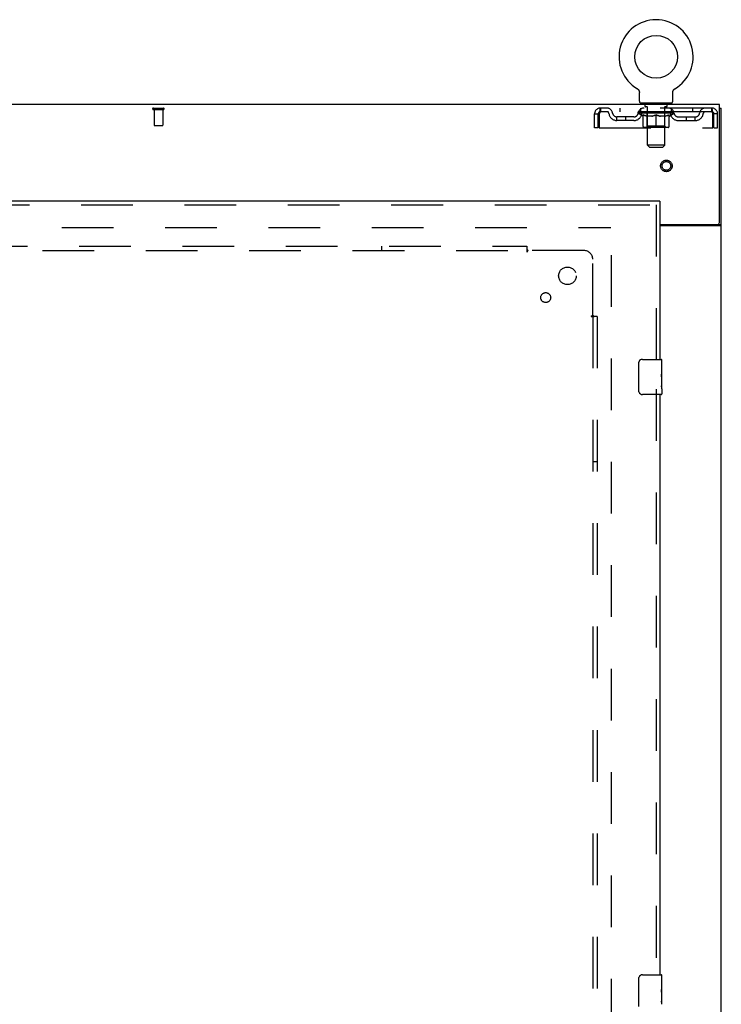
# Model space of a CAD drawing. Header units: inches. Extents: x 0 to 267, y 0 to 173.
# Tile 13 of 23: x 110 to 130, y 97 to 125. Entities that reach past the tile are written whole.
import ezdxf

# ---------------------------------------------------------------- set-up
doc = ezdxf.new("R2010")
doc.units = ezdxf.units.IN
doc.header["$LTSCALE"] = 14.6988
doc.header["$MEASUREMENT"] = 0
doc.linetypes.add('HIDDEN', pattern=[0.2, 0.1, -0.1])
doc.layers.get('0').update_dxf_attribs({"linetype": 'CONTINUOUS'})
for name, color, linetype in [('DEFAULT_2', 8, 'HIDDEN'), ('MASTER_DOOR_ASSEMBLY', 7, 'CONTINUOUS'), ('SUBPANEL', 7, 'CONTINUOUS')]:
    doc.layers.add(name, color=color, linetype=linetype)

msp = doc.modelspace()

# ---------------------------------------------------------------- linework, layer by layer
at = {"color": 7, "linetype": 'Continuous'}
for p, q in [((127.58, 123.366), (127.58, 123.367)), ((127.58, 123.367), (127.583, 123.365)), ((127.583, 123.365), (127.586, 123.363)), ((127.586, 123.363), (127.587, 123.362)), ((127.587, 123.362), (127.591, 123.359)), ((127.591, 123.359), (127.594, 123.357)), ((127.594, 123.357), (127.598, 123.354)), ((127.597, 123.354), (127.601, 123.351)), ((127.601, 123.351), (127.604, 123.348)), ((127.604, 123.348), (127.607, 123.345)), ((127.607, 123.345), (127.61, 123.342)), ((127.61, 123.342), (127.613, 123.338)), ((127.613, 123.339), (127.615, 123.335)), ((127.615, 123.335), (127.618, 123.332)), ((127.618, 123.332), (127.62, 123.328)), ((127.62, 123.328), (127.623, 123.324)), ((127.623, 123.324), (127.625, 123.321)), ((127.625, 123.321), (127.627, 123.317)), ((127.627, 123.317), (127.629, 123.313)), ((127.629, 123.313), (127.631, 123.309)), ((127.631, 123.309), (127.632, 123.305)), ((127.632, 123.305), (127.634, 123.301)), ((127.634, 123.301), (127.635, 123.297)), ((127.641, 123.01), (127.641, 123.259)), ((128.591, 123.259), (128.591, 123.263)), ((128.591, 123.01), (128.591, 123.259)), ((128.596, 123.293), (128.597, 123.297)), ((128.597, 123.297), (128.599, 123.301)), ((128.599, 123.301), (128.6, 123.305)), ((128.6, 123.305), (128.602, 123.309)), ((128.602, 123.309), (128.604, 123.313)), ((128.604, 123.313), (128.605, 123.317)), ((128.605, 123.317), (128.608, 123.321)), ((128.608, 123.321), (128.61, 123.324)), ((128.61, 123.324), (128.612, 123.328)), ((128.612, 123.328), (128.615, 123.332)), ((128.615, 123.332), (128.617, 123.335)), ((128.617, 123.335), (128.62, 123.339)), ((128.62, 123.338), (128.623, 123.342)), ((128.623, 123.342), (128.626, 123.345)), ((128.626, 123.345), (128.629, 123.348)), ((128.629, 123.348), (128.632, 123.351)), ((128.632, 123.351), (128.635, 123.354)), ((128.635, 123.354), (128.638, 123.357)), ((128.638, 123.357), (128.642, 123.359)), ((128.642, 123.359), (128.645, 123.362)), ((128.645, 123.362), (128.647, 123.363)), ((128.645, 123.362), (128.647, 123.363)), ((128.647, 123.363), (128.65, 123.365)), ((128.65, 123.365), (128.653, 123.367)), ((128.653, 123.367), (128.653, 123.366)), ((128.554, 122.95), (127.679, 122.95)), ((127.679, 122.95), (127.679, 122.92)), ((128.554, 122.95), (128.554, 122.92)), ((129.918, 122.816), (129.97, 122.816)), ((129.866, 119.504), (129.866, 119.502)), ((129.866, 119.502), (129.97, 119.502))]:
    msp.add_line(p, q, dxfattribs=at)
at = {"color": 3, "linetype": 'Continuous'}
for p, q in [((129.918, 122.92), (52.272, 122.92)), ((129.918, 119.563), (129.918, 122.92)), ((129.97, 55.024), (129.97, 122.816)), ((128.22, 119.503), (129.858, 119.503)), ((128.22, 119.472), (129.93, 119.472))]:
    msp.add_line(p, q, dxfattribs=at)
at = {"color": 7, "linetype": 'Continuous'}
for points in [[(127.635, 123.297), (127.637, 123.293), (127.638, 123.288), (127.639, 123.284), (127.639, 123.28), (127.64, 123.276), (127.641, 123.271), (127.641, 123.267), (127.641, 123.263), (127.641, 123.259)], [(127.641, 123.267), (127.641, 123.263), (127.641, 123.259)], [(128.591, 123.263), (128.592, 123.267), (128.592, 123.271), (128.592, 123.276), (128.593, 123.28), (128.594, 123.284), (128.595, 123.288), (128.596, 123.293)], [(128.591, 123.263), (128.592, 123.267), (128.592, 123.271), (128.592, 123.276), (128.593, 123.28)], [(129.848, 119.472), (129.848, 119.473), (129.848, 119.474), (129.847, 119.476), (129.848, 119.477), (129.848, 119.479), (129.849, 119.481), (129.85, 119.482), (129.851, 119.484), (129.852, 119.485), (129.853, 119.487), (129.855, 119.488), (129.856, 119.489), (129.859, 119.492)], [(129.859, 119.492), (129.861, 119.493), (129.862, 119.494), (129.863, 119.496), (129.864, 119.497), (129.865, 119.498)], [(129.865, 119.498), (129.866, 119.5), (129.866, 119.501), (129.866, 119.502)]]:
    msp.add_lwpolyline(points, dxfattribs=at)
at = {"color": 3, "linetype": 'Continuous'}
for points in [[(129.93, 119.472), (129.931, 119.473), (129.933, 119.475), (129.936, 119.476), (129.938, 119.478), (129.941, 119.48), (129.944, 119.481)], [(129.944, 119.481), (129.95, 119.484), (129.953, 119.485), (129.956, 119.487), (129.959, 119.488), (129.961, 119.49), (129.963, 119.492), (129.965, 119.493), (129.967, 119.495), (129.968, 119.497), (129.969, 119.498), (129.97, 119.5), (129.97, 119.501), (129.97, 119.502)]]:
    msp.add_lwpolyline(points, dxfattribs=at)
at = {"color": 7, "linetype": 'Continuous'}
msp.add_circle((128.116, 124.274), 0.609, dxfattribs=at)
for centre, radius, start, end in [((128.116, 124.274), 1.054, 300.3993, 239.6007), ((127.701, 123.01), 0.06, 180, 270), ((128.531, 123.01), 0.06, 270, 360)]:
    msp.add_arc(centre, radius, start, end, dxfattribs=at)
at = {"color": 3, "linetype": 'Continuous'}
msp.add_arc((129.858, 119.563), 0.06, 270, 360, dxfattribs=at)
at = {"layer": 'DEFAULT_2', "color": 8, "linetype": 'HIDDEN'}
for p, q in [((127.58, 123.367), (127.58, 123.367)), ((127.586, 123.363), (127.587, 123.362)), ((128.653, 123.367), (128.653, 123.367)), ((127.771, 122.95), (127.771, 122.92)), ((127.806, 122.86), (127.806, 122.94)), ((128.426, 122.86), (128.426, 122.94)), ((128.461, 122.95), (128.461, 122.92)), ((113.821, 122.816), (114.105, 122.816)), ((113.821, 122.773), (114.105, 122.773)), ((113.839, 122.773), (113.839, 122.326)), ((114.087, 122.773), (114.087, 122.326)), ((126.366, 122.253), (126.366, 122.649)), ((126.366, 122.649), (126.47, 122.649)), ((126.47, 122.253), (126.47, 122.649)), ((126.5, 122.649), (126.5, 122.253)), ((129.699, 122.816), (126.533, 122.816)), ((126.533, 122.816), (126.533, 122.712)), ((129.699, 122.712), (126.533, 122.712)), ((127.085, 122.816), (127.085, 122.712)), ((127.61, 122.674), (127.61, 122.712)), ((128.622, 122.674), (127.61, 122.674)), ((127.737, 122.585), (127.61, 122.674)), ((127.618, 122.707), (127.618, 122.712)), ((127.625, 122.704), (127.625, 122.707)), ((127.625, 122.704), (128.608, 122.704)), ((127.632, 122.704), (127.632, 122.707)), ((127.633, 122.704), (127.633, 122.707)), ((127.641, 122.707), (127.641, 122.712)), ((127.654, 122.704), (127.654, 122.707)), ((127.655, 122.704), (127.655, 122.707)), ((127.678, 122.707), (127.678, 122.712)), ((127.679, 122.712), (127.679, 122.816)), ((127.689, 122.704), (127.689, 122.707)), ((127.692, 122.704), (127.692, 122.707)), ((127.855, 122.706), (127.694, 122.706)), ((127.728, 122.707), (127.728, 122.712)), ((127.73, 122.704), (127.73, 122.706)), ((127.73, 122.704), (127.73, 122.706)), ((127.733, 122.704), (127.733, 122.706)), ((127.738, 122.704), (127.738, 122.707)), ((127.738, 122.704), (127.738, 122.706)), ((127.741, 122.704), (127.741, 122.707)), ((127.744, 122.704), (127.744, 122.707)), ((127.747, 122.704), (127.747, 122.706)), ((127.759, 122.704), (127.759, 122.706)), ((127.773, 122.704), (127.773, 122.708)), ((127.773, 122.704), (127.773, 122.706)), ((127.79, 122.704), (127.79, 122.706)), ((127.791, 122.707), (127.791, 122.712)), ((127.799, 122.704), (127.799, 122.707)), ((127.802, 122.704), (127.802, 122.707)), ((127.809, 122.704), (127.809, 122.706)), ((127.875, 122.85), (127.816, 122.85)), ((127.818, 122.704), (127.818, 122.71)), ((127.831, 122.704), (127.831, 122.706)), ((127.833, 122.704), (127.833, 122.706)), ((127.855, 122.704), (127.855, 122.706)), ((127.908, 122.706), (127.859, 122.706)), ((127.863, 122.707), (127.863, 122.712)), ((127.866, 122.297), (127.866, 122.672)), ((127.867, 121.76), (127.867, 122.84)), ((127.869, 122.704), (127.869, 122.707)), ((127.872, 122.704), (127.872, 122.707)), ((127.877, 122.704), (127.877, 122.711)), ((127.88, 122.704), (127.88, 122.706)), ((127.889, 122.704), (127.889, 122.706)), ((127.909, 122.704), (127.909, 122.706)), ((127.968, 122.706), (127.921, 122.706)), ((127.937, 122.704), (127.937, 122.706)), ((127.943, 122.707), (127.943, 122.712)), ((127.946, 122.704), (127.946, 122.707)), ((127.948, 122.704), (127.948, 122.711)), ((127.95, 122.704), (127.95, 122.707)), ((127.956, 122.704), (127.956, 122.707)), ((127.968, 122.704), (127.968, 122.706)), ((128.033, 122.706), (127.989, 122.706)), ((128, 122.704), (128, 122.706)), ((128.025, 122.706), (128.116, 122.712)), ((128.028, 122.707), (128.028, 122.712)), ((128.029, 122.712), (128.028, 122.712)), ((128.029, 122.707), (128.029, 122.712)), ((128.029, 122.704), (128.029, 122.707)), ((128.032, 122.704), (128.032, 122.707)), ((128.033, 122.704), (128.033, 122.707)), ((128.033, 122.704), (128.033, 122.706)), ((128.1, 122.706), (128.061, 122.706)), ((128.066, 122.704), (128.066, 122.706)), ((128.1, 122.704), (128.1, 122.706)), ((128.114, 122.707), (128.114, 122.707)), ((128.114, 122.704), (128.114, 122.707)), ((128.114, 122.704), (128.114, 122.707)), ((128.116, 122.707), (128.116, 122.712)), ((128.118, 122.704), (128.118, 122.707)), ((128.118, 122.704), (128.118, 122.707)), ((128.118, 122.707), (128.118, 122.707)), ((128.12, 122.706), (128.171, 122.706)), ((128.133, 122.704), (128.133, 122.706)), ((128.146, 122.71), (128.208, 122.706)), ((128.146, 122.706), (128.146, 122.71)), ((128.163, 122.706), (128.163, 122.709)), ((128.167, 122.704), (128.167, 122.706)), ((128.2, 122.704), (128.2, 122.707)), ((128.2, 122.706), (128.243, 122.706)), ((128.2, 122.704), (128.2, 122.706)), ((128.201, 122.704), (128.201, 122.707)), ((128.204, 122.712), (128.204, 122.712)), ((128.204, 122.707), (128.204, 122.712)), ((128.204, 122.707), (128.204, 122.712)), ((128.204, 122.704), (128.204, 122.707)), ((128.233, 122.704), (128.233, 122.706)), ((128.264, 122.706), (128.311, 122.706)), ((128.264, 122.704), (128.264, 122.706)), ((128.276, 122.704), (128.276, 122.707)), ((128.282, 122.704), (128.282, 122.707)), ((128.285, 122.704), (128.285, 122.711)), ((128.286, 122.704), (128.286, 122.707)), ((128.289, 122.707), (128.289, 122.712)), ((128.295, 122.704), (128.295, 122.706)), ((128.324, 122.706), (128.374, 122.706)), ((128.324, 122.704), (128.324, 122.706)), ((128.343, 122.704), (128.343, 122.706)), ((128.352, 122.704), (128.352, 122.706)), ((128.355, 122.704), (128.355, 122.711)), ((128.416, 122.85), (128.357, 122.85)), ((128.36, 122.704), (128.36, 122.707)), ((128.364, 122.704), (128.364, 122.707)), ((128.365, 121.76), (128.365, 122.84)), ((128.366, 122.297), (128.366, 122.672)), ((128.369, 122.707), (128.369, 122.712)), ((128.378, 122.706), (128.539, 122.706)), ((128.378, 122.704), (128.378, 122.706)), ((128.399, 122.704), (128.399, 122.706)), ((128.402, 122.704), (128.402, 122.706)), ((128.414, 122.704), (128.414, 122.71)), ((128.423, 122.704), (128.423, 122.706)), ((128.431, 122.704), (128.431, 122.707)), ((128.434, 122.704), (128.434, 122.707)), ((128.442, 122.707), (128.442, 122.712)), ((128.443, 122.704), (128.443, 122.706)), ((128.459, 122.704), (128.459, 122.708)), ((128.459, 122.704), (128.459, 122.706)), ((128.474, 122.704), (128.474, 122.706)), ((128.485, 122.704), (128.485, 122.706)), ((128.489, 122.704), (128.489, 122.707)), ((128.491, 122.704), (128.491, 122.707)), ((128.494, 122.704), (128.494, 122.707)), ((128.494, 122.704), (128.494, 122.706)), ((128.495, 122.585), (128.622, 122.674)), ((128.5, 122.704), (128.5, 122.706)), ((128.502, 122.704), (128.502, 122.706)), ((128.503, 122.704), (128.503, 122.706)), ((128.504, 122.707), (128.504, 122.712)), ((128.541, 122.704), (128.541, 122.707)), ((128.543, 122.704), (128.543, 122.707)), ((128.554, 122.712), (128.554, 122.816)), ((128.555, 122.707), (128.555, 122.712)), ((128.577, 122.704), (128.577, 122.707)), ((128.579, 122.704), (128.579, 122.707)), ((128.592, 122.707), (128.592, 122.712)), ((128.6, 122.704), (128.6, 122.707)), ((128.601, 122.704), (128.601, 122.707)), ((128.608, 122.704), (128.608, 122.707)), ((128.615, 122.707), (128.615, 122.712)), ((128.622, 122.674), (128.622, 122.712)), ((129.148, 122.816), (129.148, 122.712)), ((129.699, 122.712), (129.699, 122.816)), ((129.732, 122.253), (129.732, 122.649)), ((129.866, 122.649), (129.762, 122.649)), ((129.762, 122.253), (129.762, 122.649)), ((129.866, 122.253), (129.866, 122.649)), ((127.485, 122.565), (127.002, 122.565)), ((127.002, 122.461), (127.002, 122.565)), ((127.485, 122.461), (127.002, 122.461)), ((127.252, 122.461), (127.252, 122.565)), ((127.737, 122.585), (127.746, 122.585)), ((127.746, 122.295), (127.746, 122.62)), ((128.003, 122.585), (127.86, 122.585)), ((128.116, 122.266), (128.116, 122.62)), ((128.373, 122.585), (128.229, 122.585)), ((128.487, 122.295), (128.487, 122.62)), ((128.487, 122.585), (128.495, 122.585)), ((128.748, 122.565), (129.231, 122.565)), ((128.748, 122.461), (129.231, 122.461)), ((128.981, 122.461), (128.981, 122.565)), ((129.231, 122.461), (129.231, 122.565)), ((113.849, 122.316), (114.077, 122.316)), ((126.47, 122.253), (126.366, 122.253)), ((126.5, 122.253), (129.732, 122.253)), ((128.457, 122.266), (127.775, 122.266)), ((127.866, 122.297), (127.834, 122.266)), ((128.366, 122.297), (127.866, 122.297)), ((128.366, 122.297), (128.398, 122.266)), ((129.762, 122.253), (129.866, 122.253)), ((128.365, 121.76), (127.867, 121.76)), ((127.927, 121.7), (127.867, 121.76)), ((127.927, 121.7), (128.305, 121.7)), ((128.305, 121.7), (128.365, 121.76)), ((55.359, 119.42), (126.831, 119.42)), ((126.845, 58.368), (126.845, 119.472))]:
    msp.add_line(p, q, dxfattribs=at)
for points in [[(126.533, 122.816), (126.531, 122.815), (126.529, 122.812), (126.526, 122.806), (126.524, 122.799), (126.521, 122.79), (126.519, 122.779), (126.517, 122.767), (126.514, 122.753), (126.512, 122.738), (126.51, 122.721), (126.507, 122.704), (126.505, 122.686), (126.503, 122.668), (126.5, 122.649)], [(126.533, 122.712), (126.531, 122.711), (126.529, 122.71), (126.526, 122.708), (126.524, 122.706), (126.521, 122.702), (126.519, 122.698), (126.517, 122.693), (126.514, 122.688), (126.512, 122.682), (126.51, 122.676), (126.507, 122.67), (126.505, 122.663), (126.503, 122.656), (126.5, 122.649)], [(129.732, 122.649), (129.73, 122.668), (129.728, 122.686), (129.725, 122.704), (129.723, 122.721), (129.72, 122.738), (129.718, 122.753), (129.716, 122.767), (129.713, 122.779), (129.711, 122.79), (129.709, 122.799), (129.706, 122.806), (129.704, 122.812), (129.702, 122.815), (129.699, 122.816)], [(129.732, 122.649), (129.73, 122.656), (129.728, 122.663), (129.725, 122.67), (129.723, 122.676), (129.72, 122.682), (129.718, 122.688), (129.716, 122.693), (129.713, 122.698), (129.711, 122.702), (129.709, 122.706), (129.706, 122.708), (129.704, 122.71), (129.702, 122.711), (129.699, 122.712)], [(127.746, 122.62), (127.766, 122.612), (127.787, 122.605), (127.807, 122.599), (127.826, 122.593), (127.846, 122.589), (127.866, 122.585)], [(127.86, 122.585), (127.841, 122.589), (127.822, 122.594), (127.803, 122.599), (127.784, 122.605), (127.765, 122.612), (127.746, 122.619)], [(127.996, 122.585), (128.015, 122.589), (128.035, 122.594), (128.055, 122.599), (128.075, 122.605), (128.096, 122.612), (128.116, 122.62)], [(128.116, 122.619), (128.097, 122.611), (128.078, 122.605), (128.059, 122.599), (128.04, 122.593), (128.022, 122.589), (128.003, 122.585)], [(128.116, 122.62), (128.137, 122.612), (128.158, 122.605), (128.178, 122.599), (128.197, 122.593), (128.217, 122.589), (128.237, 122.585)], [(128.229, 122.585), (128.211, 122.589), (128.192, 122.593), (128.173, 122.599), (128.155, 122.605), (128.136, 122.611), (128.116, 122.619)], [(128.367, 122.585), (128.387, 122.589), (128.406, 122.593), (128.426, 122.599), (128.446, 122.605), (128.466, 122.612), (128.487, 122.62)], [(128.487, 122.619), (128.467, 122.612), (128.448, 122.605), (128.429, 122.599), (128.41, 122.593), (128.392, 122.589), (128.373, 122.585)]]:
    msp.add_lwpolyline(points, dxfattribs=at)
for radius in [0.164, 0.124]:
    msp.add_circle((128.408, 121.17), radius, dxfattribs=at)
for centre, radius, start, end in [((127.796, 122.94), 0.01, 0, 90), ((128.436, 122.94), 0.01, 90, 180), ((113.821, 122.794), 0.0215, 90, 270), ((114.105, 122.794), 0.0215, 270, 90), ((126.533, 122.649), 0.167, 90, 180), ((126.533, 122.649), 0.063, 90, 180), ((126.713, 122.649), 0.167, 8.0716, 90), ((126.713, 122.649), 0.0625, 7.9863, 90), ((127.002, 122.69), 0.229, 187.9863, 270), ((127.002, 122.69), 0.125, 188.0716, 270), ((127.485, 122.69), 0.125, 270, 351.9284), ((127.485, 122.69), 0.229, 270, 352.0137), ((127.774, 122.649), 0.167, 90, 171.9284), ((127.773, 122.649), 0.0625, 90, 172.0137), ((127.816, 122.86), 0.01, 180, 270), ((127.834, 122.672), 0.0318, 0, 90), ((127.857, 122.84), 0.01, 0, 90), ((128.375, 122.84), 0.01, 90, 180), ((128.398, 122.672), 0.0318, 90, 180), ((128.416, 122.86), 0.01, 270, 360), ((128.459, 122.649), 0.167, 8.0716, 90), ((128.459, 122.649), 0.0625, 7.9863, 90), ((128.748, 122.69), 0.229, 187.9863, 270), ((128.748, 122.69), 0.125, 188.0716, 270), ((129.231, 122.69), 0.125, 270, 351.9284), ((129.231, 122.69), 0.229, 270, 352.0137), ((129.52, 122.649), 0.167, 90, 171.9284), ((129.519, 122.649), 0.0625, 90, 172.0137), ((129.699, 122.649), 0.167, 0, 90), ((129.699, 122.649), 0.063, 0, 90), ((113.849, 122.326), 0.01, 180, 270), ((114.077, 122.326), 0.01, 270, 360), ((127.775, 122.295), 0.0296, 180, 270), ((128.457, 122.295), 0.0296, 270, 360)]:
    msp.add_arc(centre, radius, start, end, dxfattribs=at)
for centre, major_axis, ratio, start_param, end_param in [((128.116, 122.712), (0.506, 0.005), 0.05963, 2.96643, 3.140963), ((127.594, 122.702), (0.158, 0), 0.060556, 0.430652, 1.470503), ((128.116, 122.712), (0.506, 0), 0.060556, -3.141593, -2.96706), ((127.594, 122.697), (0.158, 0.002), 0.05963, 1.376596, 1.469874), ((128.116, 122.712), (0.506, 0.011), 0.05688, 2.791345, 2.965878), ((127.575, 122.702), (0.158, 0.002), 0.05963, 0.25549, 1.295341), ((127.63, 122.702), (0.158, -0.002), 0.05963, 0.605815, 1.645666), ((128.116, 122.712), (0.506, -0.005), 0.05963, -2.96643, -2.791898), ((127.63, 122.697), (0.158, 0), 0.060556, 1.551758, 1.645036), ((127.575, 122.697), (0.158, 0.003), 0.05688, 1.20151, 1.294789), ((127.63, 122.699), (0.131, 0.001), 0.05963, 1.065228, 1.614276), ((127.615, 122.699), (0.131, 0.003), 0.05688, 0.890143, 1.43919), ((127.661, 122.699), (0.131, 0), 0.060556, 1.240391, 1.789438), ((128.116, 122.712), (0.506, 0.015), 0.052395, 2.616403, 2.790936), ((127.572, 122.702), (0.158, 0.003), 0.05688, 0.080405, 1.120256), ((127.68, 122.702), (0.158, -0.003), 0.05688, 0.7809, 1.820751), ((128.116, 122.712), (0.506, -0.011), 0.05688, -2.791345, -2.616812), ((127.68, 122.697), (0.158, -0.002), 0.05963, 1.72692, 1.820198), ((127.572, 122.697), (0.158, 0.005), 0.052395, 1.026568, 1.119847), ((127.614, 122.699), (0.131, 0.004), 0.052395, 0.715201, 1.264248), ((127.705, 122.699), (0.131, -0.001), 0.05963, 1.415553, 1.9646), ((128.116, 122.712), (0.506, 0.02), 0.046319, 2.441654, 2.616187), ((127.743, 122.702), (0.158, -0.005), 0.052395, 0.955842, 1.995693), ((127.585, 122.702), (0.158, 0.005), 0.052395, -0.094537, 0.945314), ((128.116, 122.712), (0.506, -0.015), 0.052395, -2.616403, -2.44187), ((127.743, 122.697), (0.158, -0.003), 0.05688, 1.902006, 1.995284), ((127.585, 122.697), (0.158, 0.006), 0.046319, 0.851819, 0.945098), ((127.629, 122.699), (0.131, 0.005), 0.046319, 0.540452, 1.089499), ((127.762, 122.699), (0.131, -0.003), 0.05688, 1.590638, 2.139686), ((128.116, 122.712), (0.506, 0.024), 0.038841, 2.267123, 2.441656), ((127.818, 122.702), (0.158, -0.006), 0.046319, 1.130591, 2.170442), ((127.615, 122.702), (0.158, 0.006), 0.046319, -0.269286, 0.770565), ((128.116, 122.712), (0.506, -0.02), 0.046319, -2.441654, -2.267121), ((127.818, 122.697), (0.158, -0.005), 0.052395, 2.076947, 2.170226), ((127.615, 122.697), (0.158, 0.007), 0.038841, 0.677289, 0.770567), ((127.658, 122.699), (0.131, 0.006), 0.038841, 0.365921, 0.914969), ((127.83, 122.699), (0.131, -0.004), 0.052395, 1.76558, 2.314627), ((128.116, 122.712), (0.506, 0.027), 0.030195, 2.09281, 2.267343), ((127.901, 122.702), (0.158, -0.007), 0.038841, 1.305122, 2.344973), ((127.66, 122.702), (0.158, 0.007), 0.038841, -0.443817, 0.596034), ((128.116, 122.712), (0.506, -0.024), 0.038841, -2.267123, -2.092591), ((127.901, 122.697), (0.158, -0.006), 0.046319, 2.251696, 2.344975), ((127.66, 122.697), (0.158, 0.008), 0.030195, 0.502975, 0.596254), ((127.702, 122.699), (0.131, 0.007), 0.030195, 0.191608, 0.740655), ((127.906, 122.699), (0.131, -0.005), 0.046319, 1.940329, 2.489376), ((127.719, 122.702), (0.158, 0.008), 0.030195, -0.61813, 0.421721), ((128.116, 122.712), (0.506, 0.029), 0.020645, 1.918687, 2.09322), ((127.992, 122.702), (0.158, -0.008), 0.030195, 1.479435, 2.519286), ((128.116, 122.712), (0.506, -0.027), 0.030195, -2.09281, -1.918277), ((127.992, 122.697), (0.158, -0.007), 0.038841, 2.426227, 2.519505), ((127.719, 122.697), (0.158, 0.009), 0.020645, 0.328852, 0.422131), ((127.758, 122.699), (0.131, 0.007), 0.020645, 0.017485, 0.566532), ((127.989, 122.699), (0.131, -0.006), 0.038841, 2.11486, 2.663907), ((127.79, 122.702), (0.158, 0.009), 0.020645, -0.792253, 0.247598), ((128.116, 122.712), (0.506, 0.03), 0.010478, 1.744704, 1.919237), ((128.086, 122.702), (0.158, -0.009), 0.020645, 1.653558, 2.693409), ((128.116, 122.712), (0.506, -0.029), 0.020645, -1.918687, -1.744154), ((128.086, 122.697), (0.158, -0.008), 0.030195, 2.60054, 2.693819), ((127.79, 122.697), (0.158, 0.009), 0.010478, 0.154869, 0.248148), ((127.825, 122.699), (0.131, 0.008), 0.010478, 6.126688, 6.675735), ((128.075, 122.699), (0.131, -0.007), 0.030195, 2.289173, 2.83822), ((127.87, 122.702), (0.158, 0.009), 0.010478, -0.966236, -0.000846), ((128.181, 122.702), (0.158, -0.009), 0.010478, 1.827541, 2.867392), ((128.116, 122.712), (0.506, -0.03), 0.010478, -1.744704, -1.563007), ((128.181, 122.697), (0.158, -0.009), 0.020645, 2.774664, 2.867942), ((128.163, 122.699), (0.131, -0.007), 0.020645, 2.463296, 3.012344), ((128.052, 122.702), (0.158, 0.009), 0.010478, 0.274201, 1.314052), ((127.983, 122.699), (0.131, 0.008), 0.010478, -0.000483, 0.504314), ((127.959, 122.697), (0.158, 0.009), 0.010478, 0.099668, 0.192946), ((128.116, 122.712), (0.506, 0.03), 0.010478, -1.571421, -1.396888), ((128.274, 122.697), (0.158, -0.009), 0.010478, 2.74231, 2.948646), ((128.25, 122.699), (0.131, -0.008), 0.010478, 2.637279, 3.14189), ((128.147, 122.702), (0.158, 0.009), 0.020645, 0.448184, 1.488034), ((128.069, 122.699), (0.131, 0.007), 0.020645, 0.129249, 0.678296), ((128.052, 122.697), (0.158, 0.009), 0.020645, 0.273651, 0.366929), ((128.116, 122.712), (0.506, 0.029), 0.020645, -1.397439, -1.222906), ((128.362, 122.702), (0.158, -0.009), 0.010478, -3.140747, -2.175357), ((128.116, 122.712), (0.506, -0.03), 0.010478, 1.222355, 1.396888), ((128.241, 122.702), (0.158, 0.008), 0.030195, 0.622307, 1.662158), ((128.157, 122.699), (0.131, 0.007), 0.030195, 0.303372, 0.852419), ((128.408, 122.699), (0.131, -0.008), 0.010478, 2.749043, 3.29809), ((128.443, 122.702), (0.158, -0.009), 0.020645, 2.893995, 3.933846), ((128.147, 122.697), (0.158, 0.008), 0.030195, 0.447774, 0.541052), ((128.443, 122.697), (0.158, -0.009), 0.010478, 2.893445, 2.986723), ((128.116, 122.712), (0.506, 0.027), 0.030195, -1.223315, -1.048783), ((128.116, 122.712), (0.506, -0.029), 0.020645, 1.048373, 1.222906), ((128.331, 122.702), (0.158, 0.007), 0.038841, 0.79662, 1.836471), ((128.244, 122.699), (0.131, 0.006), 0.038841, 0.477686, 1.026733), ((128.475, 122.699), (0.131, -0.007), 0.020645, 2.57506, 3.124108), ((128.514, 122.702), (0.158, -0.008), 0.030195, 2.719872, 3.759723), ((128.415, 122.702), (0.158, 0.006), 0.046319, 0.971151, 2.011002), ((128.241, 122.697), (0.158, 0.007), 0.038841, 0.622087, 0.715366), ((128.514, 122.697), (0.158, -0.009), 0.020645, 2.719462, 2.812741), ((128.116, 122.712), (0.506, 0.024), 0.038841, -1.049002, -0.874469), ((128.116, 122.712), (0.506, -0.027), 0.030195, 0.87425, 1.048783), ((128.326, 122.699), (0.131, 0.005), 0.046319, 0.652216, 1.201263), ((128.49, 122.702), (0.158, 0.005), 0.052395, 1.1459, 2.185751), ((128.531, 122.699), (0.131, -0.007), 0.030195, 2.400937, 2.949985), ((128.573, 122.702), (0.158, -0.007), 0.038841, 2.545558, 3.585409), ((128.403, 122.699), (0.131, 0.004), 0.052395, 0.826965, 1.376012), ((128.331, 122.697), (0.158, 0.006), 0.046319, 0.796618, 0.889896), ((128.573, 122.697), (0.158, -0.008), 0.030195, 2.545339, 2.638617), ((128.553, 122.702), (0.158, 0.003), 0.05688, 1.320842, 2.360692), ((128.116, 122.712), (0.506, 0.02), 0.046319, -0.874471, -0.699939), ((128.116, 122.712), (0.506, -0.024), 0.038841, 0.699936, 0.874469), ((128.617, 122.702), (0.158, -0.006), 0.046319, 2.371028, 3.410879), ((128.574, 122.699), (0.131, -0.006), 0.038841, 2.226624, 2.775671), ((128.603, 122.702), (0.158, 0.002), 0.05963, 1.495927, 2.535778), ((128.47, 122.699), (0.131, 0.003), 0.05688, 1.001907, 1.550954), ((128.647, 122.702), (0.158, -0.005), 0.052395, 2.196279, 3.23613), ((128.415, 122.697), (0.158, 0.005), 0.052395, 0.971367, 1.064645), ((128.604, 122.699), (0.131, -0.005), 0.046319, 2.052093, 2.601141), ((128.638, 122.702), (0.158, 0), 0.060556, 1.671089, 2.71094), ((128.617, 122.697), (0.158, -0.007), 0.038841, 2.371026, 2.464304), ((128.661, 122.702), (0.158, -0.003), 0.05688, 2.021337, 3.061188), ((128.116, 122.712), (0.506, 0.015), 0.052395, -0.699723, -0.52519), ((128.116, 122.712), (0.506, -0.02), 0.046319, 0.525406, 0.699939), ((128.658, 122.702), (0.158, -0.002), 0.05963, 1.846251, 2.886102), ((128.527, 122.699), (0.131, 0.001), 0.05963, 1.176993, 1.72604), ((128.618, 122.699), (0.131, -0.004), 0.052395, 1.877344, 2.426392), ((128.572, 122.699), (0.131, 0), 0.060556, 1.352155, 1.901202), ((128.618, 122.699), (0.131, -0.003), 0.05688, 1.702402, 2.25145), ((128.602, 122.699), (0.131, -0.001), 0.05963, 1.527317, 2.076364), ((128.49, 122.697), (0.158, 0.003), 0.05688, 1.146309, 1.239587), ((128.647, 122.697), (0.158, -0.006), 0.046319, 2.196495, 2.289773), ((128.116, 122.712), (0.506, 0.011), 0.05688, -0.524781, -0.350248), ((128.116, 122.712), (0.506, -0.015), 0.052395, 0.350657, 0.52519), ((128.553, 122.697), (0.158, 0.002), 0.05963, 1.321394, 1.414673), ((128.661, 122.697), (0.158, -0.005), 0.052395, 2.021746, 2.115024), ((128.116, 122.712), (0.506, 0.005), 0.05963, -0.349695, -0.175162), ((128.116, 122.712), (0.506, -0.011), 0.05688, 0.175715, 0.350248), ((128.603, 122.697), (0.158, 0), 0.060556, 1.496556, 1.589835), ((128.658, 122.697), (0.158, -0.003), 0.05688, 1.846804, 1.940083), ((128.638, 122.697), (0.158, -0.002), 0.05963, 1.671719, 1.764997), ((128.116, 122.712), (0.506, 0), 0.060556, -0.174533, 0), ((128.116, 122.712), (0.506, -0.005), 0.05963, 0.000629, 0.175162)]:
    msp.add_ellipse(centre, major_axis=major_axis, ratio=ratio, start_param=start_param, end_param=end_param, dxfattribs=at)
at = {"layer": 'MASTER_DOOR_ASSEMBLY', "color": 3, "linetype": 'Continuous'}
for p, q in [((128.22, 120.17), (91.189, 120.17)), ((128.22, 120.066), (128.22, 115.67)), ((128.22, 114.67), (128.22, 98.17))]:
    msp.add_line(p, q, dxfattribs=at)
at = {"layer": 'MASTER_DOOR_ASSEMBLY', "color": 7, "linetype": 'Continuous'}
for p, q in [((128.22, 120.17), (128.22, 120.066)), ((127.725, 115.67), (128.265, 115.67)), ((128.28, 115.091), (128.28, 115.655)), ((127.625, 114.77), (127.625, 115.57)), ((128.28, 115.516), (128.273, 115.516)), ((128.273, 115.516), (128.273, 115.285)), ((128.28, 115.348), (128.273, 115.348)), ((128.28, 115.285), (128.273, 115.285)), ((128.28, 115.249), (128.274, 115.249)), ((128.279, 115.118), (128.28, 115.118)), ((128.28, 114.831), (128.28, 115.088)), ((128.28, 115.055), (128.273, 115.055)), ((128.273, 115.055), (128.273, 114.918)), ((128.275, 114.887), (128.28, 114.887)), ((128.28, 114.83), (128.28, 114.685)), ((128.265, 114.67), (127.725, 114.67)), ((127.625, 97.27), (127.625, 98.07)), ((127.725, 98.17), (128.265, 98.17)), ((128.28, 98.016), (128.273, 98.016)), ((128.273, 98.016), (128.273, 97.785)), ((128.28, 97.591), (128.28, 98.155)), ((128.28, 97.848), (128.273, 97.848)), ((128.28, 97.785), (128.273, 97.785)), ((128.28, 97.749), (128.274, 97.749)), ((128.28, 97.555), (128.273, 97.555)), ((128.273, 97.555), (128.273, 97.418)), ((128.279, 97.618), (128.28, 97.618)), ((128.28, 97.331), (128.28, 97.588)), ((128.275, 97.387), (128.28, 97.387))]:
    msp.add_line(p, q, dxfattribs=at)
at = {"layer": 'MASTER_DOOR_ASSEMBLY', "color": 8, "linetype": 'HIDDEN'}
for p, q in [((91.189, 120.066), (128.22, 120.066)), ((128.116, 120.066), (128.116, 115.515)), ((128.116, 114.825), (128.116, 98.015))]:
    msp.add_line(p, q, dxfattribs=at)
at = {"layer": 'MASTER_DOOR_ASSEMBLY', "color": 7, "linetype": 'Continuous'}
for points in [[(127.625, 115.57), (127.626, 115.576), (127.626, 115.582), (127.627, 115.588), (127.628, 115.594), (127.63, 115.6), (127.632, 115.606)], [(128.279, 115.116), (128.276, 115.149), (128.275, 115.161), (128.274, 115.174), (128.274, 115.186), (128.273, 115.199), (128.273, 115.212), (128.273, 115.225), (128.274, 115.237), (128.274, 115.25), (128.275, 115.262), (128.276, 115.274)], [(128.28, 115.088), (128.28, 115.096), (128.28, 115.105), (128.279, 115.116)], [(128.275, 114.882), (128.274, 114.891), (128.274, 114.9), (128.273, 114.909), (128.273, 114.918)], [(128.278, 114.857), (128.277, 114.865), (128.276, 114.873), (128.275, 114.882)], [(128.28, 114.831), (128.28, 114.834), (128.28, 114.839), (128.279, 114.844), (128.278, 114.857)], [(127.632, 114.734), (127.63, 114.739), (127.628, 114.745), (127.627, 114.751), (127.626, 114.757), (127.626, 114.764), (127.625, 114.77)], [(127.625, 98.07), (127.626, 98.076), (127.626, 98.082), (127.627, 98.088), (127.628, 98.094), (127.63, 98.1), (127.632, 98.106)], [(128.279, 97.616), (128.276, 97.649), (128.275, 97.661), (128.274, 97.674), (128.274, 97.686), (128.273, 97.699), (128.273, 97.712), (128.273, 97.725), (128.274, 97.737), (128.274, 97.75), (128.275, 97.762), (128.276, 97.774)], [(128.28, 97.588), (128.28, 97.596), (128.28, 97.605), (128.279, 97.616)], [(128.275, 97.382), (128.274, 97.391), (128.274, 97.4), (128.273, 97.409), (128.273, 97.418)], [(128.278, 97.357), (128.277, 97.365), (128.276, 97.373), (128.275, 97.382)], [(128.28, 97.331), (128.28, 97.334), (128.28, 97.339), (128.279, 97.344), (128.278, 97.357)]]:
    msp.add_lwpolyline(points, dxfattribs=at)
for centre, radius, start, end in [((127.725, 115.57), 0.1, 90, 158.7946), ((128.265, 115.655), 0.015, 0, 90), ((127.725, 114.77), 0.1, 201.1999, 270), ((128.265, 114.685), 0.015, 270, 360), ((127.725, 98.07), 0.1, 90, 158.7946), ((128.265, 98.155), 0.015, 0, 90)]:
    msp.add_arc(centre, radius, start, end, dxfattribs=at)
for centre in [(128.017, 115.254), (128.017, 97.754)]:
    msp.add_ellipse(centre, major_axis=(0.263, 0), ratio=0.432808, start_param=0, end_param=0.179988, dxfattribs=at)
at = {"layer": 'SUBPANEL', "color": 8, "linetype": 'HIDDEN'}
for p, q in [((57.752, 118.764), (124.439, 118.764)), ((91.128, 118.889), (124.439, 118.889)), ((120.314, 118.764), (120.314, 118.889)), ((124.439, 118.889), (124.439, 118.802)), ((124.439, 118.802), (124.439, 118.723)), ((126.064, 118.764), (124.474, 118.764)), ((126.314, 116.924), (126.314, 118.514)), ((126.273, 116.889), (126.353, 116.889)), ((126.314, 116.889), (126.314, 60.951)), ((126.333, 116.906), (126.326, 116.913)), ((126.439, 116.889), (126.353, 116.889)), ((126.439, 116.889), (126.439, 60.951)), ((126.314, 112.764), (126.439, 112.764))]:
    msp.add_line(p, q, dxfattribs=at)
for points in [[(124.439, 118.802), (124.441, 118.8), (124.443, 118.797), (124.444, 118.795), (124.446, 118.793), (124.448, 118.791), (124.449, 118.789), (124.451, 118.787), (124.453, 118.786), (124.454, 118.784), (124.456, 118.782), (124.461, 118.777)], [(124.439, 118.723), (124.441, 118.723), (124.443, 118.724), (124.444, 118.725), (124.446, 118.726), (124.447, 118.727), (124.449, 118.728), (124.45, 118.73), (124.452, 118.731), (124.453, 118.733), (124.455, 118.734), (124.456, 118.736), (124.457, 118.738), (124.459, 118.74), (124.46, 118.742), (124.461, 118.744), (124.464, 118.749)], [(124.461, 118.777), (124.463, 118.775), (124.465, 118.773), (124.467, 118.771), (124.469, 118.769), (124.471, 118.767), (124.473, 118.765), (124.474, 118.764)], [(124.464, 118.749), (124.466, 118.751), (124.467, 118.754), (124.469, 118.756), (124.47, 118.758), (124.471, 118.76), (124.473, 118.762), (124.474, 118.764)], [(126.273, 116.889), (126.274, 116.89), (126.275, 116.892), (126.275, 116.894), (126.276, 116.895), (126.277, 116.897), (126.279, 116.898), (126.28, 116.9), (126.282, 116.902), (126.283, 116.903), (126.285, 116.904), (126.287, 116.906), (126.288, 116.907), (126.29, 116.908), (126.293, 116.91), (126.295, 116.911)], [(126.295, 116.911), (126.299, 116.914), (126.302, 116.915), (126.304, 116.917), (126.306, 116.918), (126.308, 116.92), (126.31, 116.921), (126.312, 116.923), (126.314, 116.924)], [(126.326, 116.913), (126.324, 116.915), (126.321, 116.917), (126.319, 116.919), (126.318, 116.921), (126.316, 116.922), (126.314, 116.924)], [(126.353, 116.889), (126.35, 116.89), (126.348, 116.892), (126.346, 116.894), (126.343, 116.896), (126.341, 116.897), (126.34, 116.899), (126.338, 116.901), (126.336, 116.902), (126.334, 116.904), (126.333, 116.906)]]:
    msp.add_lwpolyline(points, dxfattribs=at)
for centre, radius in [((125.595, 118.045), 0.25), ((124.977, 117.426), 0.141)]:
    msp.add_circle(centre, radius, dxfattribs=at)
msp.add_arc((126.064, 118.514), 0.25, 0, 90, dxfattribs=at)

doc.saveas('drawing.dxf')
